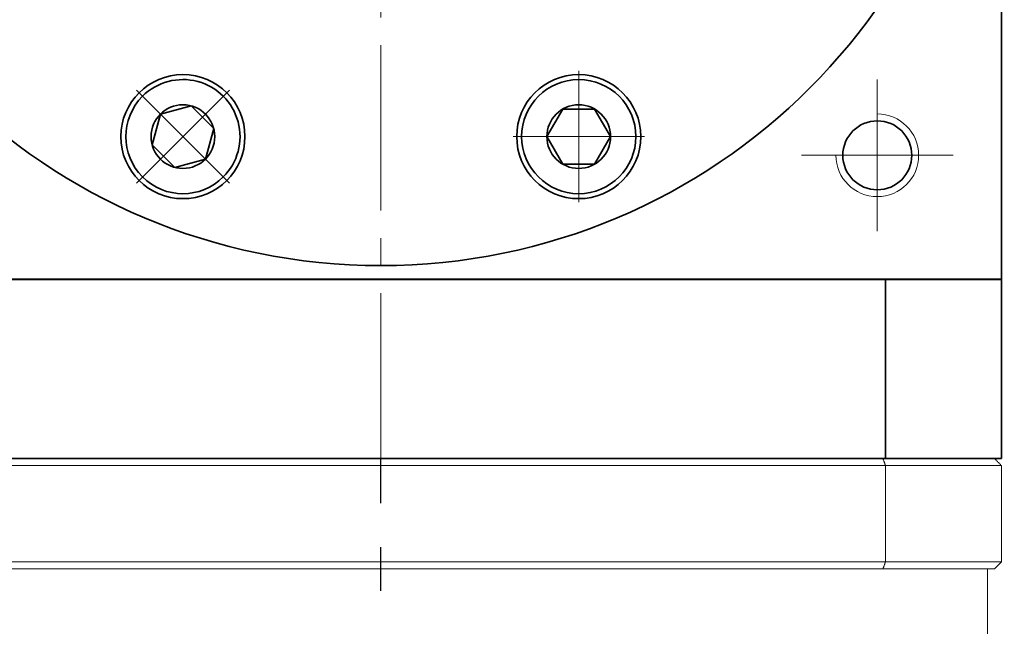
# Model space of a CAD drawing. Header units: millimetres. Extents: x -20 to 693, y -25 to 477.
# Tile 8 of 11: x 370 to 441, y 301 to 345. Entities that reach past the tile are written whole.
import ezdxf

# ---------------------------------------------------------------- set-up
doc = ezdxf.new("R2010")
doc.units = ezdxf.units.MM
doc.set_wipeout_variables(frame=1)
doc.linetypes.add('CENTER2', pattern=[28.575, 19.05, -3.175, 3.175, -3.175])
doc.linetypes.add('点画线', pattern=[18, 12, -2, 2, -2])
doc.layers.add('3中心线层', color=1, linetype='CENTER2')
for name, color, linetype, lineweight in [('EB0', 7, 'Continuous', 35), ('中心线层', 1, '点画线', 18), ('尺寸线层', 3, 'Continuous', 18), ('粗实线', 7, 'Continuous', 40), ('粗实线层', 7, 'Continuous', 35)]:
    doc.layers.add(name, color=color, linetype=linetype, lineweight=lineweight)
doc.styles.add('宋体', font='SimSun.ttf', dxfattribs={"width": 0.8})
doc.dimstyles.new('A水平标注$0', dxfattribs={"dimtxt": 3.5, "dimasz": 2, "dimexe": 1.5, "dimexo": 3, "dimgap": 1.1, "dimtad": 1, "dimtoh": 1, "dimdec": 4, "dimdsep": 46, "dimtxsty": '宋体', "dimblk": 'OPEN', "dimcen": 3, "dimclrd": 3, "dimclre": 3, "dimclrt": 6, "dimadec": 0, "dimazin": 0, "dimtm": 1e-09, "dimtfac": 1, "dimtdec": 4, "dimtix": 1, "dimtmove": 0, "dimatfit": 3, "dimldrblk": 'OPEN', "dimfxl": 0, "dimlwd": 13, "dimlwe": 13, "dimarcsym": 0})

# ---------------------------------------------------------------- blocks, each defined once
blk = doc.blocks.new('_Open')
at = {"color": 0, "linetype": 'ByBlock', "lineweight": -2}
for p, q in [((-1, 0.167), (0, 0)), ((-1, -0.167), (0, 0)), ((0, 0), (-1, 0))]:
    blk.add_line(p, q, dxfattribs=at)
blk = doc.blocks.new('*D25')
at = {"layer": 'Defpoints', "color": 0, "transparency": 16777216}
for p in [(440.813, 416.444), (440.412, 170.444), (477.424, 170.444)]:
    blk.add_point(p, dxfattribs=at)
at = {"layer": '尺寸线层', "color": 3, "lineweight": 13, "transparency": 16777216}
for p, q in [((443.813, 416.444), (478.924, 416.444)), ((477.424, 414.444), (477.424, 172.444)), ((443.412, 170.444), (478.924, 170.444))]:
    blk.add_line(p, q, dxfattribs=at)
at = {"layer": '尺寸线层', "color": 3, "lineweight": 13, "transparency": 16777216, "xscale": 2, "yscale": 2, "zscale": 2}
for p, rotation in [((477.424, 416.444), 89.99999999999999), ((477.424, 170.444), 270)]:
    blk.add_blockref('_Open', p, dxfattribs=dict(at, rotation=rotation))
at = {"layer": '尺寸线层', "color": 6, "transparency": 16777216, "insert": (473.98, 293.444), "char_height": 5, "attachment_point": 5, "rotation": 90, "style": '宋体', "bg_fill": 3, "box_fill_scale": 1.1, "bg_fill_color": 257, "bg_fill_transparency": 0}
blk.add_mtext('246', dxfattribs=at)
blk = doc.blocks.new('*D26')
at = {"layer": 'Defpoints', "color": 0, "transparency": 16777216}
for p in [(447.465, 371.444), (440.412, 170.444), (463.583, 170.444)]:
    blk.add_point(p, dxfattribs=at)
at = {"layer": '尺寸线层', "color": 3, "lineweight": 13, "transparency": 16777216}
for p, q in [((450.465, 371.444), (465.083, 371.444)), ((463.583, 369.444), (463.583, 172.444)), ((443.412, 170.444), (465.083, 170.444))]:
    blk.add_line(p, q, dxfattribs=at)
at = {"layer": '尺寸线层', "color": 3, "lineweight": 13, "transparency": 16777216, "xscale": 2, "yscale": 2, "zscale": 2}
for p, rotation in [((463.583, 371.444), 89.99999999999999), ((463.583, 170.444), 270)]:
    blk.add_blockref('_Open', p, dxfattribs=dict(at, rotation=rotation))
at = {"layer": '尺寸线层', "color": 6, "transparency": 16777216, "insert": (460.139, 270.944), "char_height": 5, "attachment_point": 5, "rotation": 90, "style": '宋体', "bg_fill": 3, "box_fill_scale": 1.1, "bg_fill_color": 257, "bg_fill_transparency": 0}
blk.add_mtext('201', dxfattribs=at)
blk = doc.blocks.new('*X10')
at = {"layer": '中心线层', "linetype": '点画线', "lineweight": 18}
for p, q in [((0, -4.765), (0, 4.765)), ((-4.765, 0), (4.765, 0))]:
    blk.add_line(p, q, dxfattribs=at)
at = {"layer": '粗实线层'}
for p, q in [((-2.309, 0), (-1.155, 2)), ((-1.155, 2), (1.155, 2)), ((2.309, 0), (1.155, 2)), ((2.309, 0), (1.155, 2)), ((-2.309, 0), (-1.155, -2)), ((2.309, 0), (1.155, -2)), ((-1.155, -2), (1.155, -2))]:
    blk.add_line(p, q, dxfattribs=at)
blk.add_circle((0, 0), 2.309, dxfattribs=at)
for start, end in [(0, 180), (180, 360)]:
    blk.add_arc((0, 0), 4.14, start, end, dxfattribs=at)

msp = doc.modelspace()

# ---------------------------------------------------------------- linework, layer by layer
at = {"color": 7, "linetype": 'Continuous', "lineweight": 15}
for p, q in [((432.226, 313.444), (359.398, 313.444)), ((359.22, 312.944), (432.404, 312.944)), ((432.404, 305.944), (432.404, 312.944)), ((432.404, 305.944), (359.22, 305.944)), ((359.398, 305.444), (432.226, 305.444))]:
    msp.add_line(p, q, dxfattribs=at)
for points in [[(432.226, 313.444), (432.404, 312.944)], [(432.404, 305.944), (432.226, 305.444)], [(439.812, 305.444), (439.812, 279.444)]]:
    msp.add_open_spline(points, degree=1, dxfattribs=at)
at = {"layer": '3中心线层'}
msp.add_line((395.815, 167.324), (395.813, 313.444), dxfattribs=at)
at = {"layer": '中心线层'}
for p, q in [((395.813, 313.444), (395.813, 419.444)), ((431.813, 340.944), (431.813, 329.944)), ((437.313, 335.444), (426.313, 335.444))]:
    msp.add_line(p, q, dxfattribs=at)
at = {"layer": '粗实线', "lineweight": 40}
msp.add_line((440.813, 326.444), (350.813, 326.444), dxfattribs=at)
at = {"layer": '粗实线层'}
for p, q in [((440.813, 326.444), (440.813, 416.444)), ((432.405, 313.444), (432.405, 326.444))]:
    msp.add_line(p, q, dxfattribs=at)
for centre, radius in [((395.813, 371.444), 44), ((381.462, 336.799), 4.5), ((410.164, 336.799), 4.5), ((431.813, 335.444), 2.5)]:
    msp.add_circle(centre, radius, dxfattribs=at)
at = {"layer": '粗实线层', "lineweight": 18}
msp.add_arc((431.813, 335.444), 3, 180, 90, dxfattribs=at)

# ---------------------------------------------------------------- next in the draw order: dimensions: what is measured, and where the dimension line sits
at = {"layer": '尺寸线层'}
dim = msp.add_linear_dim(base=(477.424, 170.444), p1=(440.813, 416.444), p2=(440.412, 170.444), angle=270, dimstyle='A水平标注$0', override={"dimtxt": 5, "dimgap": 1, "dimdec": 1, "dimpost": '<>', "dimblk": 'Open', "dimtvp": 0.1, "dimtfill": 1, "dimtfillclr": 256}, dxfattribs=at)
dim.commit()
dim.dimension.update_dxf_attribs({"geometry": '*D25', "text_midpoint": (473.98, 293.444)})

# ---------------------------------------------------------------- next in the draw order: wipeouts: each hides what was drawn before it
for points in [[(378.535, 339.726), (378.518, 339.709), (378.501, 339.692), (378.484, 339.674), (378.467, 339.657), (378.45, 339.639), (378.434, 339.622), (378.417, 339.604), (378.401, 339.586), (378.385, 339.568), (378.368, 339.55), (378.352, 339.532), (378.336, 339.513), (378.321, 339.495), (378.305, 339.476), (378.289, 339.458), (378.274, 339.439), (378.258, 339.421), (378.243, 339.402), (378.228, 339.383), (378.213, 339.364), (378.198, 339.345), (378.183, 339.326), (378.168, 339.306), (378.153, 339.287), (378.139, 339.268), (378.124, 339.248), (378.11, 339.228), (378.096, 339.209), (378.082, 339.189), (378.068, 339.169), (378.068, 339.169), (377.961, 339.009), (377.863, 338.844), (377.771, 338.674), (377.688, 338.5), (377.613, 338.323), (377.547, 338.143), (377.488, 337.959), (377.439, 337.773), (377.398, 337.585), (377.366, 337.395), (377.342, 337.204), (377.328, 337.012), (377.322, 336.82), (377.326, 336.627), (377.338, 336.435), (377.36, 336.244), (377.39, 336.054), (377.429, 335.865), (377.477, 335.679), (377.533, 335.495), (377.598, 335.314), (377.671, 335.136), (377.753, 334.961), (377.842, 334.791), (377.939, 334.625), (378.044, 334.463), (378.156, 334.307), (378.276, 334.156), (378.402, 334.011), (378.535, 333.871), (378.535, 333.871), (378.674, 333.739), (378.819, 333.612), (378.97, 333.493), (379.127, 333.381), (379.288, 333.276), (379.454, 333.178), (379.625, 333.089), (379.799, 333.008), (379.977, 332.934), (380.158, 332.87), (380.342, 332.813), (380.529, 332.765), (380.717, 332.726), (380.908, 332.696), (381.099, 332.675), (381.291, 332.662), (381.483, 332.659), (381.676, 332.664), (381.868, 332.679), (382.059, 332.702), (382.249, 332.734), (382.437, 332.775), (382.623, 332.825), (382.806, 332.883), (382.987, 332.95), (383.164, 333.025), (383.338, 333.108), (383.507, 333.199), (383.672, 333.298), (383.833, 333.404), (383.833, 333.404), (383.852, 333.418), (383.872, 333.433), (383.892, 333.447), (383.911, 333.461), (383.931, 333.475), (383.95, 333.49), (383.97, 333.505), (383.989, 333.519), (384.008, 333.534), (384.027, 333.549), (384.046, 333.564), (384.065, 333.579), (384.084, 333.595), (384.103, 333.61), (384.121, 333.626), (384.14, 333.641), (384.158, 333.657), (384.177, 333.673), (384.195, 333.689), (384.213, 333.705), (384.231, 333.721), (384.249, 333.737), (384.267, 333.754), (384.285, 333.77), (384.303, 333.787), (384.32, 333.804), (384.338, 333.82), (384.355, 333.837), (384.373, 333.854), (384.39, 333.871), (384.39, 333.871), (384.539, 334.029), (384.68, 334.193), (384.812, 334.365), (384.934, 334.544), (385.048, 334.729), (385.151, 334.919), (385.244, 335.115), (385.327, 335.315), (385.4, 335.52), (385.461, 335.727), (385.512, 335.938), (385.551, 336.151), (385.58, 336.366), (385.597, 336.582), (385.602, 336.799), (385.597, 337.016), (385.58, 337.232), (385.551, 337.446), (385.512, 337.66), (385.461, 337.87), (385.4, 338.078), (385.327, 338.282), (385.244, 338.483), (385.151, 338.678), (385.048, 338.869), (384.934, 339.054), (384.812, 339.232), (384.68, 339.404), (384.539, 339.569), (384.39, 339.726), (384.39, 339.726), (384.233, 339.875), (384.068, 340.016), (383.896, 340.148), (383.717, 340.271), (383.532, 340.384), (383.342, 340.488), (383.146, 340.581), (382.946, 340.664), (382.742, 340.736), (382.534, 340.798), (382.323, 340.848), (382.11, 340.888), (381.895, 340.916), (381.679, 340.933), (381.462, 340.939), (381.246, 340.933), (381.03, 340.916), (380.815, 340.888), (380.602, 340.848), (380.391, 340.798), (380.183, 340.736), (379.979, 340.664), (379.778, 340.581), (379.583, 340.488), (379.392, 340.384), (379.208, 340.271), (379.029, 340.148), (378.857, 340.016), (378.692, 339.875)], [(406.024, 336.799), (406.024, 336.775), (406.024, 336.75), (406.024, 336.726), (406.025, 336.702), (406.025, 336.678), (406.026, 336.653), (406.027, 336.629), (406.028, 336.605), (406.029, 336.581), (406.031, 336.556), (406.032, 336.532), (406.034, 336.508), (406.036, 336.484), (406.038, 336.46), (406.04, 336.435), (406.042, 336.411), (406.044, 336.387), (406.047, 336.363), (406.049, 336.339), (406.052, 336.315), (406.055, 336.291), (406.058, 336.267), (406.061, 336.242), (406.064, 336.218), (406.068, 336.194), (406.072, 336.17), (406.075, 336.146), (406.079, 336.123), (406.083, 336.099), (406.087, 336.075), (406.087, 336.075), (406.125, 335.886), (406.172, 335.699), (406.228, 335.515), (406.292, 335.333), (406.364, 335.155), (406.444, 334.98), (406.533, 334.809), (406.629, 334.643), (406.733, 334.481), (406.845, 334.324), (406.964, 334.172), (407.089, 334.026), (407.221, 333.886), (407.36, 333.753), (407.504, 333.626), (407.655, 333.506), (407.811, 333.392), (407.972, 333.287), (408.137, 333.189), (408.307, 333.098), (408.481, 333.016), (408.659, 332.942), (408.84, 332.876), (409.023, 332.819), (409.21, 332.77), (409.398, 332.73), (409.588, 332.699), (409.779, 332.677), (409.971, 332.663), (410.164, 332.659), (410.164, 332.659), (410.356, 332.663), (410.548, 332.677), (410.739, 332.699), (410.929, 332.73), (411.117, 332.77), (411.304, 332.819), (411.487, 332.876), (411.668, 332.942), (411.846, 333.016), (412.02, 333.098), (412.19, 333.189), (412.356, 333.287), (412.517, 333.392), (412.672, 333.506), (412.823, 333.626), (412.967, 333.753), (413.106, 333.886), (413.238, 334.026), (413.364, 334.172), (413.482, 334.324), (413.594, 334.481), (413.698, 334.643), (413.794, 334.809), (413.883, 334.98), (413.963, 335.155), (414.036, 335.333), (414.099, 335.515), (414.155, 335.699), (414.202, 335.886), (414.24, 336.075), (414.24, 336.075), (414.244, 336.099), (414.248, 336.123), (414.252, 336.146), (414.256, 336.17), (414.259, 336.194), (414.263, 336.218), (414.266, 336.242), (414.269, 336.267), (414.272, 336.291), (414.275, 336.315), (414.278, 336.339), (414.281, 336.363), (414.283, 336.387), (414.285, 336.411), (414.288, 336.435), (414.29, 336.46), (414.292, 336.484), (414.293, 336.508), (414.295, 336.532), (414.296, 336.556), (414.298, 336.581), (414.299, 336.605), (414.3, 336.629), (414.301, 336.653), (414.302, 336.678), (414.302, 336.702), (414.303, 336.726), (414.303, 336.75), (414.304, 336.775), (414.304, 336.799), (414.304, 336.799), (414.298, 337.016), (414.281, 337.232), (414.253, 337.446), (414.213, 337.66), (414.163, 337.87), (414.101, 338.078), (414.029, 338.282), (413.946, 338.483), (413.852, 338.678), (413.749, 338.869), (413.636, 339.054), (413.513, 339.232), (413.381, 339.404), (413.24, 339.569), (413.091, 339.726), (412.934, 339.875), (412.769, 340.016), (412.597, 340.148), (412.418, 340.271), (412.234, 340.384), (412.043, 340.488), (411.847, 340.581), (411.647, 340.664), (411.443, 340.736), (411.235, 340.798), (411.024, 340.848), (410.811, 340.888), (410.596, 340.916), (410.38, 340.933), (410.164, 340.939), (410.164, 340.939), (409.947, 340.933), (409.731, 340.916), (409.516, 340.888), (409.303, 340.848), (409.092, 340.798), (408.884, 340.736), (408.68, 340.664), (408.48, 340.581), (408.284, 340.488), (408.094, 340.384), (407.909, 340.271), (407.73, 340.148), (407.558, 340.016), (407.393, 339.875), (407.236, 339.726), (407.087, 339.569), (406.946, 339.404), (406.814, 339.232), (406.691, 339.054), (406.578, 338.869), (406.475, 338.678), (406.382, 338.483), (406.299, 338.282), (406.226, 338.078), (406.165, 337.87), (406.114, 337.66), (406.075, 337.446), (406.046, 337.232), (406.029, 337.016)]]:
    msp.add_wipeout(points).dxf.layer = '粗实线层'

# ---------------------------------------------------------------- next in the draw order: block references
at = {"layer": '粗实线层'}
for p, rotation in [((381.462, 336.799), 135.0000000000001), ((410.164, 336.799), 180)]:
    msp.add_blockref('*X10', p, dxfattribs=dict(at, rotation=rotation))

# ---------------------------------------------------------------- next in the draw order: dimensions: what is measured, and where the dimension line sits
at = {"layer": '尺寸线层'}
dim = msp.add_linear_dim(base=(463.583, 170.444), p1=(447.465, 371.444), p2=(440.412, 170.444), angle=270, dimstyle='A水平标注$0', override={"dimtxt": 5, "dimgap": 1, "dimtad": 1, "dimjust": 0, "dimdec": 1, "dimlfac": 1, "dimpost": '<>', "dimse1": 0, "dimse2": 0, "dimsd1": 0, "dimsd2": 0, "dimtofl": 1, "dimtvp": 0.1}, dxfattribs=at)
dim.commit()
dim.dimension.update_dxf_attribs({"geometry": '*D26', "text_midpoint": (460.139, 270.944)})

# ---------------------------------------------------------------- next in the draw order: linework, layer by layer
at = {"color": 7, "linetype": 'Continuous', "lineweight": 15}
for p, q in [((440.312, 313.444), (432.226, 313.444)), ((432.404, 312.944), (440.812, 312.944)), ((440.812, 312.944), (440.812, 305.944)), ((440.812, 305.944), (432.404, 305.944)), ((432.226, 305.444), (440.312, 305.444))]:
    msp.add_line(p, q, dxfattribs=at)
for points in [[(440.312, 313.444), (440.812, 312.944)], [(440.312, 305.444), (440.812, 305.944)]]:
    msp.add_open_spline(points, degree=1, dxfattribs=at)
at = {"layer": 'EB0'}
for p, q in [((440.813, 313.444), (350.813, 313.444)), ((435.813, 313.441), (440.813, 313.441)), ((435.813, 313.441), (440.813, 313.441))]:
    msp.add_line(p, q, dxfattribs=at)
at = {"layer": '粗实线层'}
msp.add_line((440.813, 313.444), (440.813, 326.444), dxfattribs=at)

doc.saveas('drawing.dxf')
